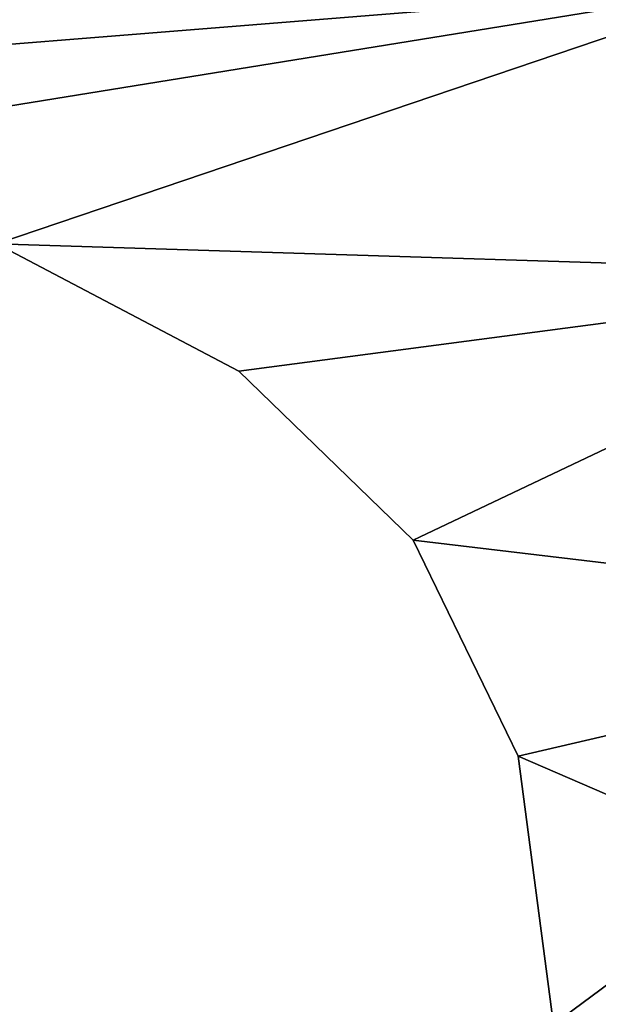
# Model space of a CAD drawing. Extents: x -5 to 2276, y 0 to 2500.
# Tile 48 of 106: x 804 to 809, y 440 to 448. Entities that reach past the tile are written whole.
import ezdxf

# ---------------------------------------------------------------- set-up
doc = ezdxf.new("R2010")
doc.units = 0
doc.header["$LTSCALE"] = 25.4
doc.layers.get('0').update_dxf_attribs({"linetype": 'CONTINUOUS'})
for name, color, linetype in [('IFCBUILDING', 32, 'CONTINUOUS'), ('IFCBUILDINGSTOREY', 34, 'CONTINUOUS'), ('IFCSITE', 32, 'CONTINUOUS'), ('IFCSLAB', 22, 'CONTINUOUS'), ('IFCWALL', 190, 'CONTINUOUS')]:
    doc.layers.add(name, color=color, linetype=linetype)

# ---------------------------------------------------------------- blocks, each defined once
blk = doc.blocks.new('GRUPUJ_1')
at = {"layer": 'IFCWALL'}
mesh = blk.add_polyface(dxfattribs=at)
corners = [(0, 0, 2300), (25, 25, 2300), (0, 2276.05, 2300), (175, 0, 2300), (25, 2251.05, 2300), (175, 25, 2300), (2500, 2151.05, 2300), (2475, 2251.05, 2300), (2475, 2151.05, 2300), (2500, 2276.05, 2300), (1245.07, 2251.05, 2300)]
mesh.append_faces([[corners[k] for k in face] for face in [(1, 3, 5), (6, 7, 8)]], dxfattribs={"vtx0": -1})
mesh.append_faces([[corners[k] for k in face] for face in [(0, 1, 2), (9, 7, 6)]], dxfattribs={"vtx0": -1, "vtx1": -1})
mesh.append_faces([[corners[k] for k in face] for face in [(1, 0, 3), (2, 1, 4), (4, 9, 2), (9, 4, 10), (9, 10, 7)]], dxfattribs={"vtx0": -1, "vtx2": -1})
mesh = blk.add_polyface(dxfattribs=at)
corners = [(2500, 0, 800), (175, 25, 800), (175, 0, 800), (2475, 25, 800), (2475, 2151.05, 800), (2500, 2151.05, 800)]
mesh.append_faces([[corners[k] for k in face] for face in [(0, 1, 2), (4, 0, 5)]], dxfattribs={"vtx0": -1})
mesh.append_faces([[corners[k] for k in face] for face in [(1, 0, 3), (3, 0, 4)]], dxfattribs={"vtx0": -1, "vtx1": -1})
blk = doc.blocks.new('GRUPUJ_7')
at = {"layer": 'IFCWALL'}
mesh = blk.add_polyface(dxfattribs=at)
corners = [(0, 0, 1500), (125, 100, 1500), (125, 2151.05, 1500), (150, 0, 1500), (150, 100, 1500), (2450, 2126.05, 1500), (2375, 2151.05, 1500), (2375, 2126.05, 1500), (0, 2226.05, 1500), (1220.07, 2226.05, 1500), (1220.07, 2151.05, 1500), (2450, 2226.05, 1500)]
mesh.append_faces([[corners[k] for k in face] for face in [(1, 3, 4), (5, 6, 7)]], dxfattribs={"vtx0": -1})
mesh.append_faces([[corners[k] for k in face] for face in [(8, 2, 9), (9, 6, 11), (11, 6, 5)]], dxfattribs={"vtx0": -1, "vtx1": -1})
mesh.append_faces([[corners[k] for k in face] for face in [(0, 1, 2), (1, 0, 3), (2, 8, 0), (9, 2, 10), (9, 10, 6)]], dxfattribs={"vtx0": -1, "vtx2": -1})
mesh = blk.add_polyface(dxfattribs=at)
corners = [(2450, 0), (150, 100), (150, 0), (2375, 100), (2375, 2126.05), (2450, 2126.05)]
mesh.append_faces([[corners[k] for k in face] for face in [(0, 1, 2), (4, 0, 5)]], dxfattribs={"vtx0": -1})
mesh.append_faces([[corners[k] for k in face] for face in [(1, 0, 3), (3, 0, 4)]], dxfattribs={"vtx0": -1, "vtx1": -1})
blk = doc.blocks.new('GRUPUJ_9')
at = {"layer": 'IFCWALL'}
mesh = blk.add_polyface(dxfattribs=at)
corners = [(0, 2051.05, 1500), (25, 2026.05, 1500), (1095.07, 2051.05, 1500), (0, 0, 1500), (25, 0, 1500), (2250, 2026.05, 1500), (2250, 2051.05, 1500)]
mesh.append_faces([[corners[k] for k in face] for face in [(1, 3, 4), (2, 5, 6)]], dxfattribs={"vtx0": -1})
mesh.append_faces([[corners[k] for k in face] for face in [(0, 1, 2)]], dxfattribs={"vtx0": -1, "vtx1": -1})
mesh.append_faces([[corners[k] for k in face] for face in [(1, 0, 3), (2, 1, 5)]], dxfattribs={"vtx0": -1, "vtx2": -1})
mesh = blk.add_polyface(dxfattribs=at)
corners = [(2250, 0), (25, 25), (25, 0), (2225, 25), (2225, 2026.05), (2250, 2026.05)]
mesh.append_faces([[corners[k] for k in face] for face in [(0, 1, 2), (4, 0, 5)]], dxfattribs={"vtx0": -1})
mesh.append_faces([[corners[k] for k in face] for face in [(1, 0, 3), (3, 0, 4)]], dxfattribs={"vtx0": -1, "vtx1": -1})
blk = doc.blocks.new('_CIANY')
at = {"layer": 'IFCWALL'}
for name, p in [('GRUPUJ_1', (0, 0)), ('GRUPUJ_7', (25, 25, 800)), ('GRUPUJ_9', (150, 125, 800))]:
    blk.add_blockref(name, p, dxfattribs=at)
mesh = blk.add_polyface(dxfattribs=at)
corners = [(0, 2276.05), (175, 2151.05), (175, 891.05), (1245.07, 2276.05), (175, 1251.05), (875, 2151.05), (1245.07, 2151.05), (1295.07, 2276.05), (1295.07, 2151.05), (2195.07, 2276.05), (1575, 2151.05), (2195.07, 2151.05), (2245.07, 2276.05), (2245.07, 2151.05), (2500, 2276.05), (2375, 2151.05), (2375, 651.05), (2375, 150), (0, 0), (175, 150), (2500, 0)]
mesh.append_faces([[corners[k] for k in face] for face in [(2, 1, 4)]], dxfattribs={"vtx0": -1})
mesh.append_faces([[corners[k] for k in face] for face in [(1, 3, 5), (5, 3, 6), (6, 7, 8), (8, 9, 10), (10, 9, 11), (11, 12, 13), (13, 14, 15), (15, 14, 16), (16, 14, 17), (18, 19, 20), (19, 0, 2), (20, 17, 14)]], dxfattribs={"vtx0": -1, "vtx1": -1})
mesh.append_faces([[corners[k] for k in face] for face in [(0, 1, 2)]], dxfattribs={"vtx0": -1, "vtx1": -1, "vtx2": -1})
mesh.append_faces([[corners[k] for k in face] for face in [(1, 0, 3), (6, 3, 7), (8, 7, 9), (11, 9, 12), (13, 12, 14), (19, 18, 0), (20, 19, 17)]], dxfattribs={"vtx0": -1, "vtx2": -1})
blk = doc.blocks.new('POD_OGA')
at = {"layer": 'IFCSLAB'}
mesh = blk.add_polyface(dxfattribs=at)
corners = [(1400, 2001.05), (1120.07, 1996.05), (1120.07, 2001.05), (0, 2001.05), (1400, 1101.05), (0, 1101.05), (1070.07, 1996.05), (1070.07, 2001.05)]
mesh.append_faces([[corners[k] for k in face] for face in [(0, 1, 2), (3, 4, 5), (6, 3, 7)]], dxfattribs={"vtx0": -1})
mesh.append_faces([[corners[k] for k in face] for face in [(4, 1, 0)]], dxfattribs={"vtx0": -1, "vtx1": -1})
mesh.append_faces([[corners[k] for k in face] for face in [(4, 3, 6)]], dxfattribs={"vtx0": -1, "vtx1": -1, "vtx2": -1})
mesh.append_faces([[corners[k] for k in face] for face in [(4, 6, 1)]], dxfattribs={"vtx0": -1, "vtx2": -1})
blk = doc.blocks.new('700-_MINIMALNA_D')
for p, q in [((292.966, 549.682), (292.966, 549.682, 2)), ((292.966, 549.682), (292.966, 549.682, 2)), ((288.283, 544.851), (288.283, 544.851, 2)), ((288.283, 544.851), (288.283, 544.851, 2)), ((282.296, 541.938), (282.296, 541.938, 2)), ((282.296, 541.938), (282.296, 541.938, 2))]:
    blk.add_line(p, q)
for points in [[(248.013, 600.856, 0), (248.947, 575.189, 0), (250.434, 565.404, 0), (253.028, 556.701, 0), (256.482, 550.002, 0), (261.141, 545.048, 0), (267.201, 541.987, 0), (274.86, 540.967, 0), (282.296, 541.938, 0), (288.283, 544.851, 0), (292.966, 549.682, 0), (296.494, 556.406, 0), (296.494, 556.406, 0), (298.928, 564.642, 0), (300.526, 574.796, 0), (301.706, 601.052, 0)], [(248.013, 600.856, 2), (248.947, 575.189, 2), (250.434, 565.404, 2), (253.028, 556.701, 2), (256.482, 550.002, 2), (261.141, 545.048, 2), (267.201, 541.987, 2), (274.86, 540.967, 2), (282.296, 541.938, 2), (288.283, 544.851, 2), (292.966, 549.682, 2), (296.494, 556.406, 2), (296.494, 556.406, 2), (298.928, 564.642, 2), (300.526, 574.796, 2), (301.706, 601.052, 2)], [(248.013, 600.856, 0), (248.947, 575.189, 0), (250.434, 565.404, 0), (253.028, 556.701, 0), (256.482, 550.002, 0), (261.141, 545.048, 0), (267.201, 541.987, 0), (274.86, 540.967, 0), (282.296, 541.938, 0), (288.283, 544.851, 0), (292.966, 549.682, 0), (296.494, 556.406, 0), (296.494, 556.406, 0), (298.928, 564.642, 0), (300.526, 574.796, 0), (301.706, 601.052, 0)], [(248.013, 600.856, 2), (248.947, 575.189, 2), (250.434, 565.404, 2), (253.028, 556.701, 2), (256.482, 550.002, 2), (261.141, 545.048, 2), (267.201, 541.987, 2), (274.86, 540.967, 2), (282.296, 541.938, 2), (288.283, 544.851, 2), (292.966, 549.682, 2), (296.494, 556.406, 2), (296.494, 556.406, 2), (298.928, 564.642, 2), (300.526, 574.796, 2), (301.706, 601.052, 2)], [(248.013, 600.856, 0), (248.947, 575.189, 0), (250.434, 565.404, 0), (253.028, 556.701, 0), (256.482, 550.002, 0), (261.141, 545.048, 0), (267.201, 541.987, 0), (274.86, 540.967, 0), (282.296, 541.938, 0), (288.283, 544.851, 0), (292.966, 549.682, 0), (296.494, 556.406, 0), (296.494, 556.406, 0), (298.928, 564.642, 0), (300.526, 574.796, 0), (301.706, 601.052, 0)], [(248.013, 600.856, 2), (248.947, 575.189, 2), (250.434, 565.404, 2), (253.028, 556.701, 2), (256.482, 550.002, 2), (261.141, 545.048, 2), (267.201, 541.987, 2), (274.86, 540.967, 2), (282.296, 541.938, 2), (288.283, 544.851, 2), (292.966, 549.682, 2), (296.494, 556.406, 2), (296.494, 556.406, 2), (298.928, 564.642, 2), (300.526, 574.796, 2), (301.706, 601.052, 2)], [(248.013, 600.856, 0), (248.947, 575.189, 0), (250.434, 565.404, 0), (253.028, 556.701, 0), (256.482, 550.002, 0), (261.141, 545.048, 0), (267.201, 541.987, 0), (274.86, 540.967, 0), (282.296, 541.938, 0), (288.283, 544.851, 0), (292.966, 549.682, 0), (296.494, 556.406, 0), (296.494, 556.406, 0), (298.928, 564.642, 0), (300.526, 574.796, 0), (301.706, 601.052, 0)], [(248.013, 600.856, 2), (248.947, 575.189, 2), (250.434, 565.404, 2), (253.028, 556.701, 2), (256.482, 550.002, 2), (261.141, 545.048, 2), (267.201, 541.987, 2), (274.86, 540.967, 2), (282.296, 541.938, 2), (288.283, 544.851, 2), (292.966, 549.682, 2), (296.494, 556.406, 2), (296.494, 556.406, 2), (298.928, 564.642, 2), (300.526, 574.796, 2), (301.706, 601.052, 2)], [(248.013, 600.856, 0), (248.947, 575.189, 0), (250.434, 565.404, 0), (253.028, 556.701, 0), (256.482, 550.002, 0), (261.141, 545.048, 0), (267.201, 541.987, 0), (274.86, 540.967, 0), (282.296, 541.938, 0), (288.283, 544.851, 0), (292.966, 549.682, 0), (296.494, 556.406, 0), (296.494, 556.406, 0), (298.928, 564.642, 0), (300.526, 574.796, 0), (301.706, 601.052, 0)], [(248.013, 600.856, 2), (248.947, 575.189, 2), (250.434, 565.404, 2), (253.028, 556.701, 2), (256.482, 550.002, 2), (261.141, 545.048, 2), (267.201, 541.987, 2), (274.86, 540.967, 2), (282.296, 541.938, 2), (288.283, 544.851, 2), (292.966, 549.682, 2), (296.494, 556.406, 2), (296.494, 556.406, 2), (298.928, 564.642, 2), (300.526, 574.796, 2), (301.706, 601.052, 2)], [(248.013, 600.856, 0), (248.947, 575.189, 0), (250.434, 565.404, 0), (253.028, 556.701, 0), (256.482, 550.002, 0), (261.141, 545.048, 0), (267.201, 541.987, 0), (274.86, 540.967, 0), (282.296, 541.938, 0), (288.283, 544.851, 0), (292.966, 549.682, 0), (296.494, 556.406, 0), (296.494, 556.406, 0), (298.928, 564.642, 0), (300.526, 574.796, 0), (301.706, 601.052, 0)], [(248.013, 600.856, 2), (248.947, 575.189, 2), (250.434, 565.404, 2), (253.028, 556.701, 2), (256.482, 550.002, 2), (261.141, 545.048, 2), (267.201, 541.987, 2), (274.86, 540.967, 2), (282.296, 541.938, 2), (288.283, 544.851, 2), (292.966, 549.682, 2), (296.494, 556.406, 2), (296.494, 556.406, 2), (298.928, 564.642, 2), (300.526, 574.796, 2), (301.706, 601.052, 2)], [(248.013, 600.856, 0), (248.947, 575.189, 0), (250.434, 565.404, 0), (253.028, 556.701, 0), (256.482, 550.002, 0), (261.141, 545.048, 0), (267.201, 541.987, 0), (274.86, 540.967, 0), (282.296, 541.938, 0), (288.283, 544.851, 0), (292.966, 549.682, 0), (296.494, 556.406, 0), (296.494, 556.406, 0), (298.928, 564.642, 0), (300.526, 574.796, 0), (301.706, 601.052, 0)], [(248.013, 600.856, 2), (248.947, 575.189, 2), (250.434, 565.404, 2), (253.028, 556.701, 2), (256.482, 550.002, 2), (261.141, 545.048, 2), (267.201, 541.987, 2), (274.86, 540.967, 2), (282.296, 541.938, 2), (288.283, 544.851, 2), (292.966, 549.682, 2), (296.494, 556.406, 2), (296.494, 556.406, 2), (298.928, 564.642, 2), (300.526, 574.796, 2), (301.706, 601.052, 2)], [(248.013, 600.856, 0), (248.947, 575.189, 0), (250.434, 565.404, 0), (253.028, 556.701, 0), (256.482, 550.002, 0), (261.141, 545.048, 0), (267.201, 541.987, 0), (274.86, 540.967, 0), (282.296, 541.938, 0), (288.283, 544.851, 0), (292.966, 549.682, 0), (296.494, 556.406, 0), (296.494, 556.406, 0), (298.928, 564.642, 0), (300.526, 574.796, 0), (301.706, 601.052, 0)], [(248.013, 600.856, 2), (248.947, 575.189, 2), (250.434, 565.404, 2), (253.028, 556.701, 2), (256.482, 550.002, 2), (261.141, 545.048, 2), (267.201, 541.987, 2), (274.86, 540.967, 2), (282.296, 541.938, 2), (288.283, 544.851, 2), (292.966, 549.682, 2), (296.494, 556.406, 2), (296.494, 556.406, 2), (298.928, 564.642, 2), (300.526, 574.796, 2), (301.706, 601.052, 2)], [(248.013, 600.856, 0), (248.947, 575.189, 0), (250.434, 565.404, 0), (253.028, 556.701, 0), (256.482, 550.002, 0), (261.141, 545.048, 0), (267.201, 541.987, 0), (274.86, 540.967, 0), (282.296, 541.938, 0), (288.283, 544.851, 0), (292.966, 549.682, 0), (296.494, 556.406, 0), (296.494, 556.406, 0), (298.928, 564.642, 0), (300.526, 574.796, 0), (301.706, 601.052, 0)], [(248.013, 600.856, 2), (248.947, 575.189, 2), (250.434, 565.404, 2), (253.028, 556.701, 2), (256.482, 550.002, 2), (261.141, 545.048, 2), (267.201, 541.987, 2), (274.86, 540.967, 2), (282.296, 541.938, 2), (288.283, 544.851, 2), (292.966, 549.682, 2), (296.494, 556.406, 2), (296.494, 556.406, 2), (298.928, 564.642, 2), (300.526, 574.796, 2), (301.706, 601.052, 2)], [(248.013, 600.856, 0), (248.947, 575.189, 0), (250.434, 565.404, 0), (253.028, 556.701, 0), (256.482, 550.002, 0), (261.141, 545.048, 0), (267.201, 541.987, 0), (274.86, 540.967, 0), (282.296, 541.938, 0), (288.283, 544.851, 0), (292.966, 549.682, 0), (296.494, 556.406, 0), (296.494, 556.406, 0), (298.928, 564.642, 0), (300.526, 574.796, 0), (301.706, 601.052, 0)], [(248.013, 600.856, 2), (248.947, 575.189, 2), (250.434, 565.404, 2), (253.028, 556.701, 2), (256.482, 550.002, 2), (261.141, 545.048, 2), (267.201, 541.987, 2), (274.86, 540.967, 2), (282.296, 541.938, 2), (288.283, 544.851, 2), (292.966, 549.682, 2), (296.494, 556.406, 2), (296.494, 556.406, 2), (298.928, 564.642, 2), (300.526, 574.796, 2), (301.706, 601.052, 2)], [(248.013, 600.856, 0), (248.947, 575.189, 0), (250.434, 565.404, 0), (253.028, 556.701, 0), (256.482, 550.002, 0), (261.141, 545.048, 0), (267.201, 541.987, 0), (274.86, 540.967, 0), (282.296, 541.938, 0), (288.283, 544.851, 0), (292.966, 549.682, 0), (296.494, 556.406, 0), (296.494, 556.406, 0), (298.928, 564.642, 0), (300.526, 574.796, 0), (301.706, 601.052, 0)], [(248.013, 600.856, 2), (248.947, 575.189, 2), (250.434, 565.404, 2), (253.028, 556.701, 2), (256.482, 550.002, 2), (261.141, 545.048, 2), (267.201, 541.987, 2), (274.86, 540.967, 2), (282.296, 541.938, 2), (288.283, 544.851, 2), (292.966, 549.682, 2), (296.494, 556.406, 2), (296.494, 556.406, 2), (298.928, 564.642, 2), (300.526, 574.796, 2), (301.706, 601.052, 2)], [(248.013, 600.856, 0), (248.947, 575.189, 0), (250.434, 565.404, 0), (253.028, 556.701, 0), (256.482, 550.002, 0), (261.141, 545.048, 0), (267.201, 541.987, 0), (274.86, 540.967, 0), (282.296, 541.938, 0), (288.283, 544.851, 0), (292.966, 549.682, 0), (296.494, 556.406, 0), (296.494, 556.406, 0), (298.928, 564.642, 0), (300.526, 574.796, 0), (301.706, 601.052, 0)], [(248.013, 600.856, 2), (248.947, 575.189, 2), (250.434, 565.404, 2), (253.028, 556.701, 2), (256.482, 550.002, 2), (261.141, 545.048, 2), (267.201, 541.987, 2), (274.86, 540.967, 2), (282.296, 541.938, 2), (288.283, 544.851, 2), (292.966, 549.682, 2), (296.494, 556.406, 2), (296.494, 556.406, 2), (298.928, 564.642, 2), (300.526, 574.796, 2), (301.706, 601.052, 2)], [(248.013, 600.856, 0), (248.947, 575.189, 0), (250.434, 565.404, 0), (253.028, 556.701, 0), (256.482, 550.002, 0), (261.141, 545.048, 0), (267.201, 541.987, 0), (274.86, 540.967, 0), (282.296, 541.938, 0), (288.283, 544.851, 0), (292.966, 549.682, 0), (296.494, 556.406, 0), (296.494, 556.406, 0), (298.928, 564.642, 0), (300.526, 574.796, 0), (301.706, 601.052, 0)], [(248.013, 600.856, 2), (248.947, 575.189, 2), (250.434, 565.404, 2), (253.028, 556.701, 2), (256.482, 550.002, 2), (261.141, 545.048, 2), (267.201, 541.987, 2), (274.86, 540.967, 2), (282.296, 541.938, 2), (288.283, 544.851, 2), (292.966, 549.682, 2), (296.494, 556.406, 2), (296.494, 556.406, 2), (298.928, 564.642, 2), (300.526, 574.796, 2), (301.706, 601.052, 2)], [(248.013, 600.856, 0), (248.947, 575.189, 0), (250.434, 565.404, 0), (253.028, 556.701, 0), (256.482, 550.002, 0), (261.141, 545.048, 0), (267.201, 541.987, 0), (274.86, 540.967, 0), (282.296, 541.938, 0), (288.283, 544.851, 0), (292.966, 549.682, 0), (296.494, 556.406, 0), (296.494, 556.406, 0), (298.928, 564.642, 0), (300.526, 574.796, 0), (301.706, 601.052, 0)], [(248.013, 600.856, 2), (248.947, 575.189, 2), (250.434, 565.404, 2), (253.028, 556.701, 2), (256.482, 550.002, 2), (261.141, 545.048, 2), (267.201, 541.987, 2), (274.86, 540.967, 2), (282.296, 541.938, 2), (288.283, 544.851, 2), (292.966, 549.682, 2), (296.494, 556.406, 2), (296.494, 556.406, 2), (298.928, 564.642, 2), (300.526, 574.796, 2), (301.706, 601.052, 2)], [(248.013, 600.856, 0), (248.947, 575.189, 0), (250.434, 565.404, 0), (253.028, 556.701, 0), (256.482, 550.002, 0), (261.141, 545.048, 0), (267.201, 541.987, 0), (274.86, 540.967, 0), (282.296, 541.938, 0), (288.283, 544.851, 0), (292.966, 549.682, 0), (296.494, 556.406, 0), (296.494, 556.406, 0), (298.928, 564.642, 0), (300.526, 574.796, 0), (301.706, 601.052, 0)], [(248.013, 600.856, 2), (248.947, 575.189, 2), (250.434, 565.404, 2), (253.028, 556.701, 2), (256.482, 550.002, 2), (261.141, 545.048, 2), (267.201, 541.987, 2), (274.86, 540.967, 2), (282.296, 541.938, 2), (288.283, 544.851, 2), (292.966, 549.682, 2), (296.494, 556.406, 2), (296.494, 556.406, 2), (298.928, 564.642, 2), (300.526, 574.796, 2), (301.706, 601.052, 2)], [(248.013, 600.856, 0), (248.947, 575.189, 0), (250.434, 565.404, 0), (253.028, 556.701, 0), (256.482, 550.002, 0), (261.141, 545.048, 0), (267.201, 541.987, 0), (274.86, 540.967, 0), (282.296, 541.938, 0), (288.283, 544.851, 0), (292.966, 549.682, 0), (296.494, 556.406, 0), (296.494, 556.406, 0), (298.928, 564.642, 0), (300.526, 574.796, 0), (301.706, 601.052, 0)], [(248.013, 600.856, 2), (248.947, 575.189, 2), (250.434, 565.404, 2), (253.028, 556.701, 2), (256.482, 550.002, 2), (261.141, 545.048, 2), (267.201, 541.987, 2), (274.86, 540.967, 2), (282.296, 541.938, 2), (288.283, 544.851, 2), (292.966, 549.682, 2), (296.494, 556.406, 2), (296.494, 556.406, 2), (298.928, 564.642, 2), (300.526, 574.796, 2), (301.706, 601.052, 2)], [(248.013, 600.856, 0), (248.947, 575.189, 0), (250.434, 565.404, 0), (253.028, 556.701, 0), (256.482, 550.002, 0), (261.141, 545.048, 0), (267.201, 541.987, 0), (274.86, 540.967, 0), (282.296, 541.938, 0), (288.283, 544.851, 0), (292.966, 549.682, 0), (296.494, 556.406, 0), (296.494, 556.406, 0), (298.928, 564.642, 0), (300.526, 574.796, 0), (301.706, 601.052, 0)], [(248.013, 600.856, 2), (248.947, 575.189, 2), (250.434, 565.404, 2), (253.028, 556.701, 2), (256.482, 550.002, 2), (261.141, 545.048, 2), (267.201, 541.987, 2), (274.86, 540.967, 2), (282.296, 541.938, 2), (288.283, 544.851, 2), (292.966, 549.682, 2), (296.494, 556.406, 2), (296.494, 556.406, 2), (298.928, 564.642, 2), (300.526, 574.796, 2), (301.706, 601.052, 2)], [(248.013, 600.856, 0), (248.947, 575.189, 0), (250.434, 565.404, 0), (253.028, 556.701, 0), (256.482, 550.002, 0), (261.141, 545.048, 0), (267.201, 541.987, 0), (274.86, 540.967, 0), (282.296, 541.938, 0), (288.283, 544.851, 0), (292.966, 549.682, 0), (296.494, 556.406, 0), (296.494, 556.406, 0), (298.928, 564.642, 0), (300.526, 574.796, 0), (301.706, 601.052, 0)], [(248.013, 600.856, 2), (248.947, 575.189, 2), (250.434, 565.404, 2), (253.028, 556.701, 2), (256.482, 550.002, 2), (261.141, 545.048, 2), (267.201, 541.987, 2), (274.86, 540.967, 2), (282.296, 541.938, 2), (288.283, 544.851, 2), (292.966, 549.682, 2), (296.494, 556.406, 2), (296.494, 556.406, 2), (298.928, 564.642, 2), (300.526, 574.796, 2), (301.706, 601.052, 2)], [(248.013, 600.856, 0), (248.947, 575.189, 0), (250.434, 565.404, 0), (253.028, 556.701, 0), (256.482, 550.002, 0), (261.141, 545.048, 0), (267.201, 541.987, 0), (274.86, 540.967, 0), (282.296, 541.938, 0), (288.283, 544.851, 0), (292.966, 549.682, 0), (296.494, 556.406, 0), (296.494, 556.406, 0), (298.928, 564.642, 0), (300.526, 574.796, 0), (301.706, 601.052, 0)], [(248.013, 600.856, 2), (248.947, 575.189, 2), (250.434, 565.404, 2), (253.028, 556.701, 2), (256.482, 550.002, 2), (261.141, 545.048, 2), (267.201, 541.987, 2), (274.86, 540.967, 2), (282.296, 541.938, 2), (288.283, 544.851, 2), (292.966, 549.682, 2), (296.494, 556.406, 2), (296.494, 556.406, 2), (298.928, 564.642, 2), (300.526, 574.796, 2), (301.706, 601.052, 2)], [(248.013, 600.856, 0), (248.947, 575.189, 0), (250.434, 565.404, 0), (253.028, 556.701, 0), (256.482, 550.002, 0), (261.141, 545.048, 0), (267.201, 541.987, 0), (274.86, 540.967, 0), (282.296, 541.938, 0), (288.283, 544.851, 0), (292.966, 549.682, 0), (296.494, 556.406, 0), (296.494, 556.406, 0), (298.928, 564.642, 0), (300.526, 574.796, 0), (301.706, 601.052, 0)], [(248.013, 600.856, 2), (248.947, 575.189, 2), (250.434, 565.404, 2), (253.028, 556.701, 2), (256.482, 550.002, 2), (261.141, 545.048, 2), (267.201, 541.987, 2), (274.86, 540.967, 2), (282.296, 541.938, 2), (288.283, 544.851, 2), (292.966, 549.682, 2), (296.494, 556.406, 2), (296.494, 556.406, 2), (298.928, 564.642, 2), (300.526, 574.796, 2), (301.706, 601.052, 2)], [(248.013, 600.856, 0), (248.947, 575.189, 0), (250.434, 565.404, 0), (253.028, 556.701, 0), (256.482, 550.002, 0), (261.141, 545.048, 0), (267.201, 541.987, 0), (274.86, 540.967, 0), (282.296, 541.938, 0), (288.283, 544.851, 0), (292.966, 549.682, 0), (296.494, 556.406, 0), (296.494, 556.406, 0), (298.928, 564.642, 0), (300.526, 574.796, 0), (301.706, 601.052, 0)], [(248.013, 600.856, 2), (248.947, 575.189, 2), (250.434, 565.404, 2), (253.028, 556.701, 2), (256.482, 550.002, 2), (261.141, 545.048, 2), (267.201, 541.987, 2), (274.86, 540.967, 2), (282.296, 541.938, 2), (288.283, 544.851, 2), (292.966, 549.682, 2), (296.494, 556.406, 2), (296.494, 556.406, 2), (298.928, 564.642, 2), (300.526, 574.796, 2), (301.706, 601.052, 2)], [(248.013, 600.856, 0), (248.947, 575.189, 0), (250.434, 565.404, 0), (253.028, 556.701, 0), (256.482, 550.002, 0), (261.141, 545.048, 0), (267.201, 541.987, 0), (274.86, 540.967, 0), (282.296, 541.938, 0), (288.283, 544.851, 0), (292.966, 549.682, 0), (296.494, 556.406, 0), (296.494, 556.406, 0), (298.928, 564.642, 0), (300.526, 574.796, 0), (301.706, 601.052, 0)], [(248.013, 600.856, 2), (248.947, 575.189, 2), (250.434, 565.404, 2), (253.028, 556.701, 2), (256.482, 550.002, 2), (261.141, 545.048, 2), (267.201, 541.987, 2), (274.86, 540.967, 2), (282.296, 541.938, 2), (288.283, 544.851, 2), (292.966, 549.682, 2), (296.494, 556.406, 2), (296.494, 556.406, 2), (298.928, 564.642, 2), (300.526, 574.796, 2), (301.706, 601.052, 2)], [(248.013, 600.856, 0), (248.947, 575.189, 0), (250.434, 565.404, 0), (253.028, 556.701, 0), (256.482, 550.002, 0), (261.141, 545.048, 0), (267.201, 541.987, 0), (274.86, 540.967, 0), (282.296, 541.938, 0), (288.283, 544.851, 0), (292.966, 549.682, 0), (296.494, 556.406, 0), (296.494, 556.406, 0), (298.928, 564.642, 0), (300.526, 574.796, 0), (301.706, 601.052, 0)], [(248.013, 600.856, 2), (248.947, 575.189, 2), (250.434, 565.404, 2), (253.028, 556.701, 2), (256.482, 550.002, 2), (261.141, 545.048, 2), (267.201, 541.987, 2), (274.86, 540.967, 2), (282.296, 541.938, 2), (288.283, 544.851, 2), (292.966, 549.682, 2), (296.494, 556.406, 2), (296.494, 556.406, 2), (298.928, 564.642, 2), (300.526, 574.796, 2), (301.706, 601.052, 2)], [(248.013, 600.856, 0), (248.947, 575.189, 0), (250.434, 565.404, 0), (253.028, 556.701, 0), (256.482, 550.002, 0), (261.141, 545.048, 0), (267.201, 541.987, 0), (274.86, 540.967, 0), (282.296, 541.938, 0), (288.283, 544.851, 0), (292.966, 549.682, 0), (296.494, 556.406, 0), (296.494, 556.406, 0), (298.928, 564.642, 0), (300.526, 574.796, 0), (301.706, 601.052, 0)], [(248.013, 600.856, 2), (248.947, 575.189, 2), (250.434, 565.404, 2), (253.028, 556.701, 2), (256.482, 550.002, 2), (261.141, 545.048, 2), (267.201, 541.987, 2), (274.86, 540.967, 2), (282.296, 541.938, 2), (288.283, 544.851, 2), (292.966, 549.682, 2), (296.494, 556.406, 2), (296.494, 556.406, 2), (298.928, 564.642, 2), (300.526, 574.796, 2), (301.706, 601.052, 2)], [(248.013, 600.856, 0), (248.947, 575.189, 0), (250.434, 565.404, 0), (253.028, 556.701, 0), (256.482, 550.002, 0), (261.141, 545.048, 0), (267.201, 541.987, 0), (274.86, 540.967, 0), (282.296, 541.938, 0), (288.283, 544.851, 0), (292.966, 549.682, 0), (296.494, 556.406, 0), (296.494, 556.406, 0), (298.928, 564.642, 0), (300.526, 574.796, 0), (301.706, 601.052, 0)], [(248.013, 600.856, 2), (248.947, 575.189, 2), (250.434, 565.404, 2), (253.028, 556.701, 2), (256.482, 550.002, 2), (261.141, 545.048, 2), (267.201, 541.987, 2), (274.86, 540.967, 2), (282.296, 541.938, 2), (288.283, 544.851, 2), (292.966, 549.682, 2), (296.494, 556.406, 2), (296.494, 556.406, 2), (298.928, 564.642, 2), (300.526, 574.796, 2), (301.706, 601.052, 2)], [(248.013, 600.856, 0), (248.947, 575.189, 0), (250.434, 565.404, 0), (253.028, 556.701, 0), (256.482, 550.002, 0), (261.141, 545.048, 0), (267.201, 541.987, 0), (274.86, 540.967, 0), (282.296, 541.938, 0), (288.283, 544.851, 0), (292.966, 549.682, 0), (296.494, 556.406, 0), (296.494, 556.406, 0), (298.928, 564.642, 0), (300.526, 574.796, 0), (301.706, 601.052, 0)], [(248.013, 600.856, 2), (248.947, 575.189, 2), (250.434, 565.404, 2), (253.028, 556.701, 2), (256.482, 550.002, 2), (261.141, 545.048, 2), (267.201, 541.987, 2), (274.86, 540.967, 2), (282.296, 541.938, 2), (288.283, 544.851, 2), (292.966, 549.682, 2), (296.494, 556.406, 2), (296.494, 556.406, 2), (298.928, 564.642, 2), (300.526, 574.796, 2), (301.706, 601.052, 2)], [(248.013, 600.856, 0), (248.947, 575.189, 0), (250.434, 565.404, 0), (253.028, 556.701, 0), (256.482, 550.002, 0), (261.141, 545.048, 0), (267.201, 541.987, 0), (274.86, 540.967, 0), (282.296, 541.938, 0), (288.283, 544.851, 0), (292.966, 549.682, 0), (296.494, 556.406, 0), (296.494, 556.406, 0), (298.928, 564.642, 0), (300.526, 574.796, 0), (301.706, 601.052, 0)], [(248.013, 600.856, 2), (248.947, 575.189, 2), (250.434, 565.404, 2), (253.028, 556.701, 2), (256.482, 550.002, 2), (261.141, 545.048, 2), (267.201, 541.987, 2), (274.86, 540.967, 2), (282.296, 541.938, 2), (288.283, 544.851, 2), (292.966, 549.682, 2), (296.494, 556.406, 2), (296.494, 556.406, 2), (298.928, 564.642, 2), (300.526, 574.796, 2), (301.706, 601.052, 2)], [(248.013, 600.856, 0), (248.947, 575.189, 0), (250.434, 565.404, 0), (253.028, 556.701, 0), (256.482, 550.002, 0), (261.141, 545.048, 0), (267.201, 541.987, 0), (274.86, 540.967, 0), (282.296, 541.938, 0), (288.283, 544.851, 0), (292.966, 549.682, 0), (296.494, 556.406, 0), (296.494, 556.406, 0), (298.928, 564.642, 0), (300.526, 574.796, 0), (301.706, 601.052, 0)], [(248.013, 600.856, 2), (248.947, 575.189, 2), (250.434, 565.404, 2), (253.028, 556.701, 2), (256.482, 550.002, 2), (261.141, 545.048, 2), (267.201, 541.987, 2), (274.86, 540.967, 2), (282.296, 541.938, 2), (288.283, 544.851, 2), (292.966, 549.682, 2), (296.494, 556.406, 2), (296.494, 556.406, 2), (298.928, 564.642, 2), (300.526, 574.796, 2), (301.706, 601.052, 2)], [(248.013, 600.856, 0), (248.947, 575.189, 0), (250.434, 565.404, 0), (253.028, 556.701, 0), (256.482, 550.002, 0), (261.141, 545.048, 0), (267.201, 541.987, 0), (274.86, 540.967, 0), (282.296, 541.938, 0), (288.283, 544.851, 0), (292.966, 549.682, 0), (296.494, 556.406, 0), (296.494, 556.406, 0), (298.928, 564.642, 0), (300.526, 574.796, 0), (301.706, 601.052, 0)], [(248.013, 600.856, 2), (248.947, 575.189, 2), (250.434, 565.404, 2), (253.028, 556.701, 2), (256.482, 550.002, 2), (261.141, 545.048, 2), (267.201, 541.987, 2), (274.86, 540.967, 2), (282.296, 541.938, 2), (288.283, 544.851, 2), (292.966, 549.682, 2), (296.494, 556.406, 2), (296.494, 556.406, 2), (298.928, 564.642, 2), (300.526, 574.796, 2), (301.706, 601.052, 2)]]:
    blk.add_polyline3d(points)
mesh = blk.add_polyface()
corners = [(246.012, 666.851), (249.095, 626.621), (248.013, 600.856), (254.073, 672.582), (250.643, 637.045), (253.126, 645.502), (256.728, 652.226), (263.689, 676.021), (261.436, 657.057), (267.423, 659.97), (274.86, 677.167), (274.86, 660.941), (286.15, 675.981), (282.346, 659.97), (288.283, 657.057), (295.83, 672.422), (292.893, 652.275), (296.396, 645.699), (303.9, 666.491), (298.904, 637.389), (300.526, 627.211), (301.706, 601.052), (303.707, 535.113), (310.213, 543.179), (310.36, 658.188), (315.225, 553.711), (315.308, 647.499), (318.805, 566.867), (318.842, 634.414), (320.953, 582.647), (320.962, 618.932), (321.669, 601.052), (228.766, 619.34), (228.757, 582.816), (228.05, 600.856), (230.877, 567.248), (230.914, 635.164), (234.411, 554.15), (234.494, 648.326), (239.359, 543.524), (239.506, 658.827), (245.819, 535.306), (248.947, 575.189), (253.889, 529.436), (250.434, 565.404), (253.028, 556.701), (256.482, 550.002), (263.569, 525.915), (261.141, 545.048), (267.201, 541.987), (274.86, 524.741), (274.86, 540.967), (282.296, 541.938), (286.03, 525.893), (288.283, 544.851), (295.646, 529.35), (292.966, 549.682), (296.494, 556.406), (298.928, 564.642), (300.526, 574.796)]
mesh.append_faces([[corners[k] for k in face] for face in [(29, 30, 31), (32, 33, 34)]], dxfattribs={"vtx0": -1})
mesh.append_faces([[corners[k] for k in face] for face in [(1, 3, 4), (4, 3, 5), (5, 3, 6), (6, 7, 8), (8, 7, 9), (9, 10, 11), (11, 12, 13), (13, 12, 14), (14, 15, 16), (16, 15, 17), (17, 18, 19), (19, 18, 20), (20, 18, 21), (22, 18, 23), (23, 24, 25), (25, 26, 27), (27, 28, 29), (33, 32, 35), (35, 36, 37), (37, 38, 39), (39, 40, 41), (41, 42, 43), (43, 46, 47), (47, 49, 50), (50, 52, 53), (53, 54, 55), (55, 57, 22)]], dxfattribs={"vtx0": -1, "vtx1": -1})
mesh.append_faces([[corners[k] for k in face] for face in [(21, 18, 22), (41, 0, 2)]], dxfattribs={"vtx0": -1, "vtx1": -1, "vtx2": -1})
mesh.append_faces([[corners[k] for k in face] for face in [(0, 1, 2), (1, 0, 3), (6, 3, 7), (9, 7, 10), (11, 10, 12), (14, 12, 15), (17, 15, 18), (23, 18, 24), (25, 24, 26), (27, 26, 28), (29, 28, 30), (35, 32, 36), (37, 36, 38), (39, 38, 40), (41, 40, 0), (41, 2, 42), (43, 42, 44), (43, 44, 45), (43, 45, 46), (47, 46, 48), (47, 48, 49), (50, 49, 51), (50, 51, 52), (53, 52, 54), (55, 54, 56), (55, 56, 57), (22, 57, 58), (22, 58, 59), (22, 59, 21)]], dxfattribs={"vtx0": -1, "vtx2": -1})
mesh = blk.add_polyface()
corners = [(228.757, 582.816, 2), (228.766, 619.34, 2), (228.05, 600.856, 2), (230.877, 567.248, 2), (230.914, 635.164, 2), (234.411, 554.15, 2), (234.494, 648.326, 2), (239.359, 543.524, 2), (239.506, 658.827, 2), (245.819, 535.306, 2), (246.012, 666.851, 2), (248.013, 600.856, 2), (248.947, 575.189, 2), (253.889, 529.436, 2), (250.434, 565.404, 2), (253.028, 556.701, 2), (256.482, 550.002, 2), (263.569, 525.915, 2), (261.141, 545.048, 2), (267.201, 541.987, 2), (274.86, 524.741, 2), (274.86, 540.967, 2), (286.03, 525.893, 2), (282.296, 541.938, 2), (288.283, 544.851, 2), (295.646, 529.35, 2), (292.966, 549.682, 2), (296.494, 556.406, 2), (303.707, 535.113, 2), (298.928, 564.642, 2), (300.526, 574.796, 2), (301.706, 601.052, 2), (249.095, 626.621, 2), (254.073, 672.582, 2), (250.643, 637.045, 2), (253.126, 645.502, 2), (256.728, 652.226, 2), (263.689, 676.021, 2), (261.436, 657.057, 2), (267.423, 659.97, 2), (274.86, 677.167, 2), (274.86, 660.941, 2), (282.346, 659.97, 2), (286.15, 675.981, 2), (288.283, 657.057, 2), (295.83, 672.422, 2), (292.893, 652.275, 2), (296.396, 645.699, 2), (303.9, 666.491, 2), (298.904, 637.389, 2), (300.526, 627.211, 2), (310.213, 543.179, 2), (310.36, 658.188, 2), (315.225, 553.711, 2), (315.308, 647.499, 2), (318.805, 566.867, 2), (318.842, 634.414, 2), (320.953, 582.647, 2), (320.962, 618.932, 2), (321.669, 601.052, 2)]
mesh.append_faces([[corners[k] for k in face] for face in [(0, 1, 2), (58, 57, 59)]], dxfattribs={"vtx0": -1})
mesh.append_faces([[corners[k] for k in face] for face in [(1, 3, 4), (4, 5, 6), (6, 7, 8), (8, 9, 10), (11, 9, 12), (12, 13, 14), (14, 13, 15), (15, 13, 16), (16, 17, 18), (18, 17, 19), (19, 20, 21), (21, 22, 23), (23, 22, 24), (24, 25, 26), (26, 25, 27), (27, 28, 29), (29, 28, 30), (30, 28, 31), (10, 32, 33), (32, 10, 11), (33, 36, 37), (37, 39, 40), (40, 42, 43), (43, 44, 45), (45, 47, 48), (48, 51, 52), (52, 53, 54), (54, 55, 56), (56, 57, 58)]], dxfattribs={"vtx0": -1, "vtx1": -1})
mesh.append_faces([[corners[k] for k in face] for face in [(10, 9, 11), (48, 31, 28)]], dxfattribs={"vtx0": -1, "vtx1": -1, "vtx2": -1})
mesh.append_faces([[corners[k] for k in face] for face in [(1, 0, 3), (4, 3, 5), (6, 5, 7), (8, 7, 9), (12, 9, 13), (16, 13, 17), (19, 17, 20), (21, 20, 22), (24, 22, 25), (27, 25, 28), (33, 32, 34), (33, 34, 35), (33, 35, 36), (37, 36, 38), (37, 38, 39), (40, 39, 41), (40, 41, 42), (43, 42, 44), (45, 44, 46), (45, 46, 47), (48, 47, 49), (48, 49, 50), (48, 50, 31), (48, 28, 51), (52, 51, 53), (54, 53, 55), (56, 55, 57)]], dxfattribs={"vtx0": -1, "vtx2": -1})
mesh = blk.add_polyface()
corners = [(296.494, 556.406, 2), (292.966, 549.682), (292.966, 549.682, 2), (296.494, 556.406)]
mesh.append_faces([[corners[k] for k in face] for face in [(0, 1, 2), (1, 0, 3)]], dxfattribs={"vtx0": -1})
mesh = blk.add_polyface()
corners = [(292.966, 549.682, 2), (288.283, 544.851), (288.283, 544.851, 2), (292.966, 549.682)]
mesh.append_faces([[corners[k] for k in face] for face in [(0, 1, 2), (1, 0, 3)]], dxfattribs={"vtx0": -1})
mesh = blk.add_polyface()
corners = [(282.296, 541.938, 2), (288.283, 544.851), (282.296, 541.938), (288.283, 544.851, 2)]
mesh.append_faces([[corners[k] for k in face] for face in [(0, 1, 2), (1, 0, 3)]], dxfattribs={"vtx0": -1})
mesh = blk.add_polyface()
corners = [(274.86, 540.967, 2), (282.296, 541.938), (274.86, 540.967), (282.296, 541.938, 2)]
mesh.append_faces([[corners[k] for k in face] for face in [(0, 1, 2), (1, 0, 3)]], dxfattribs={"vtx0": -1})
blk = doc.blocks.new('PRZESTRZE__MANEWROWA_LICZO')
at = {"xscale": 0.2991999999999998, "yscale": 0.2991999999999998, "zscale": 0.2991999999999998, "rotation": 360}
blk.add_blockref('700-_MINIMALNA_D', (182.2677, 54.5505, 1.7), dxfattribs=at)
at = {"layer": 'IFCSLAB'}
mesh = blk.add_polyface(dxfattribs=at)
corners = [(700, 450, 1.7), (0, 900, 1.7), (0, 0, 1.7)]
mesh.append_faces([[corners[k] for k in face] for face in [(0, 1, 2)]])
mesh = blk.add_polyface(dxfattribs=at)
corners = [(1400, 900), (1120.07, 895), (1120.07, 900), (0, 900), (1400, 0), (0, 0), (1070.07, 895), (1070.07, 900)]
mesh.append_faces([[corners[k] for k in face] for face in [(0, 1, 2), (3, 4, 5), (6, 3, 7)]], dxfattribs={"vtx0": -1})
mesh.append_faces([[corners[k] for k in face] for face in [(4, 1, 0)]], dxfattribs={"vtx0": -1, "vtx1": -1})
mesh.append_faces([[corners[k] for k in face] for face in [(4, 3, 6)]], dxfattribs={"vtx0": -1, "vtx1": -1, "vtx2": -1})
mesh.append_faces([[corners[k] for k in face] for face in [(4, 6, 1)]], dxfattribs={"vtx0": -1, "vtx2": -1})
mesh = blk.add_polyface(dxfattribs=at)
corners = [(700, 450, 1.2), (0, 0, 1), (700, 450, 1), (0, 0, 1.7), (700, 450, 1.7)]
mesh.append_faces([[corners[k] for k in face] for face in [(0, 1, 2), (3, 0, 4)]], dxfattribs={"vtx0": -1})
mesh.append_faces([[corners[k] for k in face] for face in [(1, 0, 3)]], dxfattribs={"vtx0": -1, "vtx1": -1})
mesh = blk.add_polyface(dxfattribs=at)
corners = [(700, 0, 1), (700, 150, 1), (0, 0, 1), (700, 450, 1)]
mesh.append_faces([[corners[k] for k in face] for face in [(0, 1, 2), (3, 2, 1)]], dxfattribs={"vtx1": -1})
blk = doc.blocks.new('DEFAULT_BUILDING_STOREY')
at = {"layer": 'IFCSLAB'}
for name, p in [('PRZESTRZE__MANEWROWA_LICZO', (175, 1251.05, 1.7)), ('POD_OGA', (175, 150))]:
    blk.add_blockref(name, p, dxfattribs=at)
at = {"layer": 'IFCWALL'}
blk.add_blockref('_CIANY', (0, 0), dxfattribs=at)
blk = doc.blocks.new('DEFAULT_BUILDING')
at = {"layer": 'IFCBUILDINGSTOREY'}
blk.add_blockref('DEFAULT_BUILDING_STOREY', (0, 0), dxfattribs=at)
blk = doc.blocks.new('DEFAULT_SITE')
at = {"layer": 'IFCBUILDING', "rotation": 89.99999999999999}
blk.add_blockref('DEFAULT_BUILDING', (2276.05, 0), dxfattribs=at)

msp = doc.modelspace()

# ---------------------------------------------------------------- block references
at = {"layer": 'IFCSITE'}
msp.add_blockref('DEFAULT_SITE', (0, 0), dxfattribs=at)

doc.saveas('drawing.dxf')
